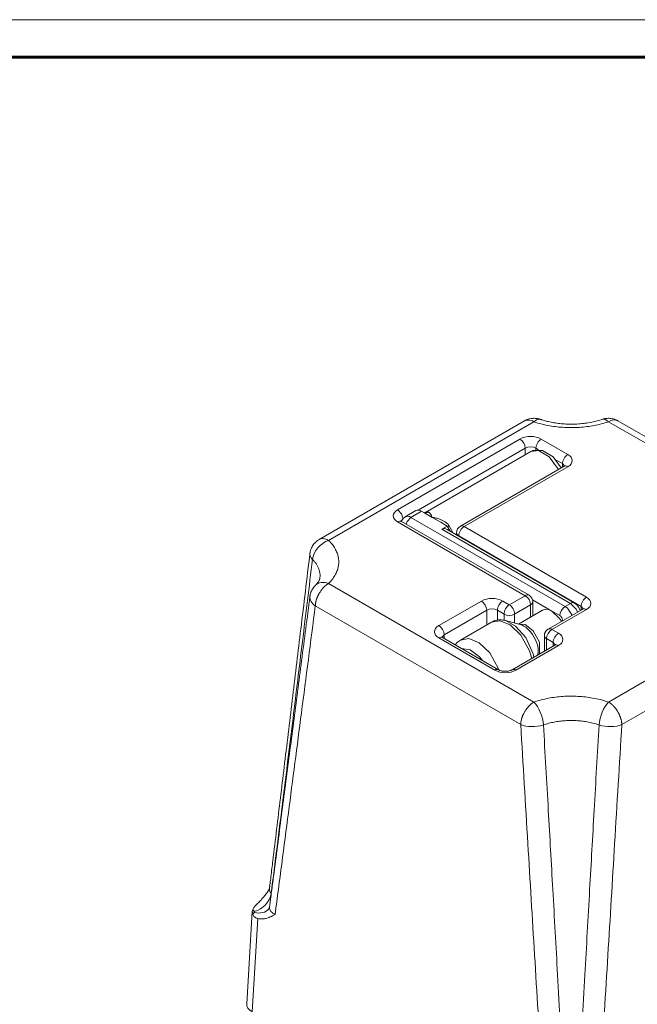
# Model space of a CAD drawing. Header units: millimetres. Extents: x 0 to 594, y 0 to 420.
# Tile 20 of 21: x 429 to 511, y 289 to 420. Entities that reach past the tile are written whole.
import ezdxf

# ---------------------------------------------------------------- set-up
doc = ezdxf.new("R2010")
doc.units = ezdxf.units.MM
doc.linetypes.add('K5LT_BASIC', pattern=[0])
doc.linetypes.add('K5LT_THIN', pattern=[0])
doc.layers.add('Системный слой (1)', color=251, linetype='Continuous', true_color=0x6c6c6c)

# ---------------------------------------------------------------- blocks, each defined once
blk = doc.blocks.new('U48')
at = {"layer": 'Системный слой (1)', "color": 7, "linetype": 'K5LT_THIN', "lineweight": 18, "true_color": 0xffffff}
for p, q in [((468.92, 350.99), (468.74, 350.91)), ((468.74, 350.91), (468.74, 350.91)), ((469.32, 351.02), (468.92, 350.99)), ((469.76, 350.9), (469.32, 351.02)), ((469.99, 350.78), (469.76, 350.9))]:
    blk.add_line(p, q, dxfattribs=at)
blk = doc.blocks.new('U51')
at = {"layer": 'Системный слой (1)', "color": 7, "linetype": 'K5LT_THIN', "lineweight": 18, "true_color": 0xffffff}
for p, q in [((507.21, 366.55), (507.53, 366.7)), ((507.53, 366.7), (507.97, 366.79)), ((507.97, 366.79), (508.35, 366.73)), ((508.35, 366.73), (508.46, 366.67)), ((508.46, 366.67), (508.46, 366.67))]:
    blk.add_line(p, q, dxfattribs=at)
blk = doc.blocks.new('U52')
at = {"layer": 'Системный слой (1)', "color": 7, "linetype": 'K5LT_THIN', "lineweight": 18, "true_color": 0xffffff}
for p, q in [((459.9, 301.71), (459.83, 301.43)), ((459.83, 301.43), (459.9, 301.05))]:
    blk.add_line(p, q, dxfattribs=at)
blk = doc.blocks.new('U87')
at = {"layer": 'Системный слой (1)', "color": 7, "linetype": 'K5LT_THIN', "lineweight": 18, "true_color": 0xffffff}
for p, q in [((496.04, 366.67), (496.23, 366.75)), ((496.04, 366.67), (496.04, 366.67)), ((496.23, 366.75), (496.63, 366.78)), ((496.63, 366.78), (497.08, 366.66)), ((497.08, 366.66), (497.29, 366.55))]:
    blk.add_line(p, q, dxfattribs=at)
blk = doc.blocks.new('U92')
at = {"layer": 'Системный слой (1)', "color": 7, "linetype": 'K5LT_THIN', "lineweight": 18, "true_color": 0xffffff}
for p, q in [((479.79, 353.53), (479.66, 353.28)), ((479.96, 353.75), (479.79, 353.53)), ((480.19, 353.92), (479.96, 353.75))]:
    blk.add_line(p, q, dxfattribs=at)
blk = doc.blocks.new('U93')
at = {"layer": 'Системный слой (1)', "color": 7, "linetype": 'K5LT_THIN', "lineweight": 18, "true_color": 0xffffff}
for p, q in [((484.89, 353.19), (483.77, 353.84)), ((485.77, 352.69), (484.89, 353.19))]:
    blk.add_line(p, q, dxfattribs=at)
blk = doc.blocks.new('U94')
at = {"layer": 'Системный слой (1)', "color": 7, "linetype": 'K5LT_THIN', "lineweight": 18, "true_color": 0xffffff}
for p, q in [((485.89, 352.45), (485.77, 352.69)), ((486.02, 352.22), (485.89, 352.45)), ((486.15, 351.99), (486.02, 352.22))]:
    blk.add_line(p, q, dxfattribs=at)
blk = doc.blocks.new('U95')
at = {"layer": 'Системный слой (1)', "color": 7, "linetype": 'K5LT_THIN', "lineweight": 18, "true_color": 0xffffff}
for p, q in [((482.64, 354.49), (482.35, 354.66)), ((483.77, 353.84), (482.64, 354.49))]:
    blk.add_line(p, q, dxfattribs=at)
blk = doc.blocks.new('U96')
at = {"layer": 'Системный слой (1)', "color": 7, "linetype": 'K5LT_THIN', "lineweight": 18, "true_color": 0xffffff}
for p, q in [((499.68, 341.39), (500.71, 340.4)), ((500.71, 340.4), (500.96, 340.02))]:
    blk.add_line(p, q, dxfattribs=at)
blk = doc.blocks.new('U97')
at = {"layer": 'Системный слой (1)', "color": 7, "linetype": 'K5LT_THIN', "lineweight": 18, "true_color": 0xffffff}
for p, q in [((497.15, 362.72), (496.86, 362.59)), ((498.44, 362.75), (497.15, 362.72)), ((499.84, 361.91), (498.44, 362.75)), ((500.92, 360.41), (499.84, 361.91))]:
    blk.add_line(p, q, dxfattribs=at)
blk = doc.blocks.new('U98')
at = {"layer": 'Системный слой (1)', "color": 7, "linetype": 'K5LT_THIN', "lineweight": 18, "true_color": 0xffffff}
for p, q in [((502.65, 342.46), (502.99, 342.2)), ((502.99, 342.2), (503.26, 341.85)), ((503.26, 341.85), (503.43, 341.45))]:
    blk.add_line(p, q, dxfattribs=at)
blk = doc.blocks.new('U99')
at = {"layer": 'Системный слой (1)', "color": 7, "linetype": 'K5LT_THIN', "lineweight": 18, "true_color": 0xffffff}
for p, q in [((486.83, 336.9), (487.03, 337.14)), ((487.03, 337.14), (487.27, 337.35)), ((487.27, 337.35), (487.53, 337.53))]:
    blk.add_line(p, q, dxfattribs=at)
blk = doc.blocks.new('U123')
at = {"layer": 'Системный слой (1)', "color": 7, "linetype": 'K5LT_THIN', "lineweight": 18, "true_color": 0xffffff}
for p, q in [((479.17, 354.86), (479.67, 354.33)), ((479.67, 354.33), (479.88, 353.66))]:
    blk.add_line(p, q, dxfattribs=at)
blk = doc.blocks.new('U125')
at = {"layer": 'Системный слой (1)', "color": 7, "linetype": 'K5LT_THIN', "lineweight": 18, "true_color": 0xffffff}
for p, q in [((487.53, 337.53), (488.64, 337.72)), ((488.64, 337.72), (490, 337.17)), ((490, 337.17), (491.43, 335.82)), ((491.43, 335.82), (492.59, 333.72)), ((492.59, 333.72), (492.65, 333.54))]:
    blk.add_line(p, q, dxfattribs=at)
blk = doc.blocks.new('U126')
at = {"layer": 'Системный слой (1)', "color": 7, "linetype": 'K5LT_THIN', "lineweight": 18, "true_color": 0xffffff}
for p, q in [((493.5, 340.11), (494.86, 339.39)), ((494.86, 339.39), (496.23, 337.87)), ((496.23, 337.87), (497.2, 335.7)), ((497.2, 335.7), (497.29, 335.25))]:
    blk.add_line(p, q, dxfattribs=at)
blk = doc.blocks.new('U127')
at = {"layer": 'Системный слой (1)', "color": 7, "linetype": 'K5LT_THIN', "lineweight": 18, "true_color": 0xffffff}
for p, q in [((491.65, 339.91), (492.77, 340.1)), ((492.77, 340.1), (494.12, 339.55)), ((494.12, 339.55), (495.55, 338.2)), ((495.55, 338.2), (496.71, 336.1)), ((496.71, 336.1), (496.99, 335.08))]:
    blk.add_line(p, q, dxfattribs=at)
blk = doc.blocks.new('U128')
at = {"layer": 'Системный слой (1)', "color": 7, "linetype": 'K5LT_THIN', "lineweight": 18, "true_color": 0xffffff}
for p, q in [((502.15, 342.41), (502.9, 341.62)), ((502.9, 341.62), (503.08, 341.24))]:
    blk.add_line(p, q, dxfattribs=at)
blk = doc.blocks.new('U129')
at = {"layer": 'Системный слой (1)', "color": 7, "linetype": 'K5LT_THIN', "lineweight": 18, "true_color": 0xffffff}
for p, q in [((501.74, 341.79), (501.44, 342)), ((502.37, 340.84), (501.74, 341.79))]:
    blk.add_line(p, q, dxfattribs=at)
blk = doc.blocks.new('U130')
at = {"layer": 'Системный слой (1)', "color": 7, "linetype": 'K5LT_THIN', "lineweight": 18, "true_color": 0xffffff}
for p, q in [((495.24, 339.66), (496.14, 339.59)), ((496.14, 339.59), (497.19, 338.77)), ((497.19, 338.77), (498.01, 337.23)), ((498.01, 337.23), (498.04, 335.82)), ((498.04, 335.82), (497.96, 335.63))]:
    blk.add_line(p, q, dxfattribs=at)
blk = doc.blocks.new('U131')
at = {"layer": 'Системный слой (1)', "color": 7, "linetype": 'K5LT_THIN', "lineweight": 18, "true_color": 0xffffff}
for p, q in [((480.94, 353.84), (480.44, 353.31)), ((480.44, 353.31), (480.28, 352.93))]:
    blk.add_line(p, q, dxfattribs=at)
blk = doc.blocks.new('U132')
at = {"layer": 'Системный слой (1)', "color": 7, "linetype": 'K5LT_THIN', "lineweight": 18, "true_color": 0xffffff}
for p, q in [((482.94, 354.52), (482.79, 354.46)), ((483.1, 354.55), (482.94, 354.52)), ((483.26, 354.52), (483.1, 354.55))]:
    blk.add_line(p, q, dxfattribs=at)
blk = doc.blocks.new('U133')
at = {"layer": 'Системный слой (1)', "color": 7, "linetype": 'K5LT_THIN', "lineweight": 18, "true_color": 0xffffff}
for p, q in [((487.7, 336.4), (488.81, 336.22)), ((488.81, 336.22), (490.06, 335.28)), ((490.06, 335.28), (490.44, 334.81))]:
    blk.add_line(p, q, dxfattribs=at)
blk = doc.blocks.new('U134')
at = {"layer": 'Системный слой (1)', "color": 7, "linetype": 'K5LT_THIN', "lineweight": 18, "true_color": 0xffffff}
for p, q in [((497.9, 362.71), (496.86, 362.59)), ((499.3, 361.91), (497.9, 362.71)), ((500.56, 360.2), (499.3, 361.91))]:
    blk.add_line(p, q, dxfattribs=at)
blk = doc.blocks.new('U200')
at = {"color": 7, "linetype": 'K5LT_THIN', "lineweight": 18, "true_color": 0xffffff}
blk.add_line((0, 420), (594, 420), dxfattribs=at)
at = {"color": 143, "linetype": 'K5LT_BASIC', "lineweight": 60, "true_color": 0x33acca}
blk.add_line((20, 415), (589, 415), dxfattribs=at)

msp = doc.modelspace()

# ---------------------------------------------------------------- linework, layer by layer
at = {"layer": 'Системный слой (1)', "color": 7, "linetype": 'K5LT_THIN', "lineweight": 18, "true_color": 0xffffff}
for p, q in [((496.0439, 366.6749), (468.7351, 350.9081)), ((497.2938, 366.551), (469.9852, 350.7844)), ((534.518, 350.7844), (507.2094, 366.551)), ((508.4593, 366.6749), (508.4594, 366.6748)), ((535.7681, 350.9081), (508.4593, 366.6749)), ((495.433, 364.2519), (479.1695, 354.8622)), ((501.797, 362.2107), (498.2614, 364.2519)), ((496.1401, 363.0272), (481.8944, 354.8024)), ((496.865, 362.5882), (482.7811, 354.4568)), ((496.1401, 362.1697), (496.1401, 363.0272)), ((497.5543, 362.8214), (497.5543, 363.0272)), ((497.8812, 362.8385), (497.5543, 363.0272)), ((501.0899, 360.9859), (500.2578, 361.4663)), ((487.5084, 352.6664), (501.297, 360.6272)), ((488.0084, 352.6169), (501.797, 360.5777)), ((501.0899, 360.9859), (501.3687, 360.6742)), ((501.0899, 360.5077), (501.0899, 360.9859)), ((481.6015, 354.7324), (480.1873, 353.9159)), ((479.5978, 353.3257), (479.8482, 353.6204)), ((482.3515, 354.6581), (480.9373, 353.8416)), ((501.4434, 342.0024), (480.9373, 353.8416)), ((479.1695, 353.2292), (496.1401, 343.4313)), ((479.6695, 353.2788), (496.6401, 343.4808)), ((484.895, 353.1896), (484.8949, 353.1897)), ((485.0586, 352.2787), (485.7657, 352.6869)), ((502.1505, 342.4107), (485.0586, 352.2787)), ((502.6505, 342.4602), (485.7478, 352.219)), ((486.0284, 352.7167), (485.805, 352.5958)), ((486.5448, 351.7588), (486.0284, 352.7167)), ((504.2718, 343.2271), (488.0084, 352.6169)), ((487.0084, 351.4912), (487.0084, 351.8004)), ((487.3013, 351.3221), (487.3013, 351.3921)), ((503.5647, 342.0024), (487.3013, 351.3921)), ((468.8251, 345.7672), (468.8251, 345.7671)), ((469.9852, 345.0596), (497.2938, 329.293)), ((507.2094, 329.293), (534.518, 345.0596)), ((496.1401, 343.4313), (494.0188, 342.2065)), ((468.2185, 342.0696), (495.5271, 326.303)), ((490.3065, 342.7168), (484.6496, 339.4509)), ((494.0188, 342.2065), (493.1349, 342.7168)), ((496.8472, 342.2065), (494.7259, 340.9818)), ((496.8472, 340.6025), (496.8472, 342.2065)), ((499.6756, 341.39), (497.106, 342.8736)), ((497.1401, 340.7716), (497.1401, 342.6148)), ((499.1756, 338.9901), (503.7718, 341.6437)), ((502.1505, 342.4107), (501.4434, 342.0024)), ((503.5647, 341.5241), (503.5647, 342.0024)), ((503.5647, 342.0024), (503.8436, 341.6906)), ((508.9761, 326.303), (536.2847, 342.0696)), ((491.0136, 341.4921), (485.3567, 338.2261)), ((491.0136, 339.5439), (491.0136, 341.4921)), ((492.4278, 340.1809), (492.4278, 341.4921)), ((493.3117, 340.9818), (492.4278, 341.4921)), ((493.3117, 340.1561), (493.3117, 340.9818)), ((494.7259, 339.7931), (494.7259, 340.9818)), ((495.2213, 339.6638), (498.4256, 341.5139)), ((499.6756, 338.9405), (504.2718, 341.5942)), ((500.7363, 340.7777), (499.6756, 341.39)), ((487.5261, 337.5304), (491.6474, 339.9099)), ((495.4566, 339.6024), (493.496, 340.1141)), ((495.4566, 339.6024), (495.4565, 339.6024)), ((501.0899, 340.0952), (501.0899, 340.1653)), ((501.1531, 340.1318), (501.0899, 340.1653)), ((484.6496, 337.8179), (492.0742, 333.5313)), ((485.0779, 337.9143), (485.3567, 338.2261)), ((485.1496, 337.8674), (492.5742, 333.5808)), ((485.3567, 337.7478), (485.3567, 338.2261)), ((498.6756, 336.0478), (498.6756, 338.124)), ((499.8524, 337.2055), (498.9685, 337.7158)), ((498.9685, 336.2169), (498.9685, 337.7158)), ((500.5595, 338.4302), (499.6756, 338.9405)), ((494.4027, 333.5808), (500.0595, 336.8468)), ((494.9027, 333.5313), (500.5595, 336.7972)), ((499.8524, 336.7272), (499.8524, 337.2055)), ((499.8524, 337.2055), (500.1312, 336.8937)), ((497.7857, 335.5681), (497.7746, 335.5276)), ((497.7857, 335.5681), (497.7857, 335.5681)), ((462.0509, 304.3302), (462.0525, 304.3326)), ((462.3612, 303.8255), (462.3496, 303.8404)), ((459.0936, 289.1845), (459.8344, 301.432)), ((462.0469, 301.8092), (462.0469, 301.8092)), ((459.8241, 288.1142), (460.5735, 300.5037))]:
    msp.add_line(p, q, dxfattribs=at)
for centre, start, end in [((488.0084, 351.8004), 120, 180), ((496.1401, 342.6148), 0, 60), ((499.6756, 338.124), 120, 180)]:
    msp.add_arc(centre, 1, start, end, dxfattribs=at)
for centre, major_axis, ratio, start_param, end_param in [((497.2938, 364.5098), (0.8028, 2.3676), 0.41351148, 6.28134036, 6.97003349), ((507.2094, 364.5098), (-0.8028, 2.3676), 0.41351148, 5.59633712, 6.28503026), ((496.8472, 363.4354), (-2, 0), 0.57735027, 3.92699082, 5.49778714), ((495.433, 363.4354), (-0.5, 0.866), 0.57735027, 3.92699082, 5.49778714), ((498.2614, 363.4354), (0.5, 0.866), 0.57735027, 0.78539816, 2.35619449), ((496.8472, 362.6189), (-1, 0), 0.57735027, 3.92699082, 5.49778714), ((501.797, 361.3942), (0.5, 0.866), 0.57735027, 0.78539816, 2.35619449), ((500.3827, 361.3942), (2, 0), 0.57735027, 5.49778714, 7.06858347), ((501.797, 359.7612), (-0.5, 0.866), 0.57735027, 5.49778714, 6.28318531), ((480.5838, 354.0457), (-2, 0), 0.57735027, 5.49778714, 7.06858347), ((482.3515, 353.4334), (-0.75, 1.299), 0.57735027, 5.49778714, 6.28318531), ((480.9373, 352.6169), (-0.75, 1.299), 0.57735027, 5.49778714, 6.28318531), ((482.9506, 355.4377), (-0.258, -0.9661), 0.90035581, 0.00243692, 0.64206925), ((479.1695, 352.4127), (0.5, 0.866), 0.57735027, 0, 0.78539816), ((485.7044, 351.0893), (-0.628, 1.1991), 0.60288476, 5.52259756, 6.30799573), ((488.0084, 351.8004), (0.5, 0.866), 0.57735027, 0.78539816, 2.35619449), ((488.0084, 351.8004), (-0.5, 0.866), 0.57735027, 5.49778714, 6.28318531), ((488.0084, 351.8004), (-1, 0), 0.57735027, 0, 0.78539816), ((469.9852, 348.7432), (-1.7525, -1.7829), 0.70404184, 4.09085794, 5.54753798), ((469.9852, 348.7432), (-2.4821, 0.299), 0.53089498, 6.28103291, 6.88042107), ((469.9852, 343.0184), (-1.7525, 1.7829), 0.70404184, 5.33392002, 6.27419421), ((469.9852, 343.0184), (2.4792, -0.3217), 0.61627279, 3.14828923, 4.00221947), ((491.7207, 341.9003), (-2, 0), 0.57735027, 3.92699082, 5.49778714), ((496.1401, 342.6148), (0.5, 0.866), 0.57735027, 0, 0.78539816), ((496.1401, 342.6148), (-0.5, 0.866), 0.57735027, 3.92699082, 5.49778714), ((504.2718, 342.4107), (0.5, 0.866), 0.57735027, 0.78539816, 2.35619449), ((502.8576, 342.4107), (2, 0), 0.57735027, 5.49778714, 7.06858347), ((490.3065, 341.9003), (-0.5, 0.866), 0.57735027, 3.92699082, 5.49778714), ((491.7207, 341.0838), (-1, 0), 0.57735027, 3.92699082, 5.49778714), ((493.1349, 341.9003), (0.5, 0.866), 0.57735027, 0.78539816, 2.35619449), ((494.0188, 341.39), (0.5, 0.866), 0.57735027, 0.78539816, 2.35619449), ((494.0188, 341.39), (0.5, -0.866), 0.57735027, 0.78539816, 2.35619449), ((496.1401, 342.6148), (1, 0), 0.57735027, 5.49778714, 6.28318531), ((499.6756, 339.3488), (1.25, -2.1651), 0.57735027, 2.35619449, 3.14159265), ((501.4434, 341.1859), (-0.5, -0.866), 0.57735027, 3.92699082, 5.49778714), ((502.1505, 341.5942), (0.5, 0.866), 0.57735027, 0, 0.78539816), ((504.2718, 340.7777), (-0.5, 0.866), 0.57735027, 5.49778714, 6.28318531), ((494.0188, 341.39), (1, 0), 0.57735027, 3.92699082, 5.49778714), ((500.7363, 340.3694), (0.25, -0.433), 0.57735027, 0.78539816, 2.35619449), ((486.0638, 338.6344), (-2, 0), 0.57735027, 5.49778714, 7.06858347), ((484.6496, 338.6344), (-0.5, 0.866), 0.57735027, 3.92699082, 5.49778714), ((495.9575, 337.2021), (1.3404, -2.3217), 0.57735027, 0.51797467, 2.62361798), ((499.6756, 338.124), (-0.5, 0.866), 0.57735027, 5.49778714, 6.28318531), ((484.6496, 337.0014), (0.5, 0.866), 0.57735027, 0, 0.78539816), ((499.6756, 338.124), (-1, 0), 0.57735027, 0, 0.78539816), ((499.6756, 338.124), (-0.5, -0.866), 0.57735027, 3.92699082, 5.49778714), ((500.5595, 337.6137), (0.5, 0.866), 0.57735027, 0.78539816, 2.35619449), ((499.1453, 337.6137), (2, 0), 0.57735027, 5.49778714, 7.06858347), ((500.5595, 335.9807), (-0.5, 0.866), 0.57735027, 5.49778714, 6.28318531), ((492.0742, 332.7148), (0.5, 0.866), 0.57735027, 0, 0.78539816), ((493.4885, 334.3477), (2, 0), 0.57735027, 3.92699082, 5.49778714), ((494.9027, 332.7148), (-0.5, 0.866), 0.57735027, 5.49778714, 6.28318531), ((497.2938, 327.2518), (-0.8028, 2.3676), 0.41351148, 4.13965707, 5.59633712), ((507.2094, 327.2518), (0.8028, 2.3676), 0.41351148, 0.68684819, 2.14352823), ((497.2938, 327.2518), (-2.4955, -0.15), 0.490835, 0.75513917, 2.06933703), ((507.2094, 327.2518), (2.4955, -0.15), 0.490835, 4.21384827, 5.52804614), ((460.0955, 303.474), (1.9514, 1.5627), 0.74111603, 4.17676333, 5.6320457), ((460.0955, 303.3719), (1.9514, -1.5627), 0.74111603, 5.24801463, 6.27183326), ((461.5951, 289.1342), (2.503, 0), 0.5766475, 3.10672852, 3.92638183)]:
    msp.add_ellipse(centre, major_axis=major_axis, ratio=ratio, start_param=start_param, end_param=end_param, dxfattribs=at)
for points, knots in [([(496.0439, 366.6749), (496.0618, 366.6852), (496.0799, 366.6954), (496.1162, 366.7152), (496.1345, 366.7248), (496.1713, 366.7437), (496.1899, 366.7529), (496.2425, 366.7783), (496.2768, 366.7939), (496.3763, 366.8364), (496.4418, 366.8612), (496.605, 366.9151), (496.7019, 366.9408), (496.8951, 366.9796), (496.9927, 366.9934), (497.178, 367.0087), (497.2674, 367.0113), (497.4411, 367.0068), (497.5231, 367.0006), (497.6586, 366.9836), (497.7138, 366.9749), (497.837, 366.951), (497.9016, 366.9357), (498.0099, 366.9054), (498.0544, 366.8917), (498.0966, 366.8773)], [0.3036782, 0.3036782, 0.3036782, 0.3036782, 0.76245406, 0.76245406, 1.22122991, 1.22122991, 1.68000576, 1.68000576, 2.51514647, 2.51514647, 4.07560305, 4.07560305, 6.30930372, 6.30930372, 8.44556867, 8.44556867, 10.44991138, 10.44991138, 12.25915369, 12.25915369, 13.50077044, 13.50077044, 14.99175681, 14.99175681, 16, 16, 16, 16]), ([(497.2938, 366.551), (497.6407, 366.4334), (498.3282, 366.232), (499.36, 366.0136), (500.3624, 365.8688), (501.3517, 365.7865), (502.357, 365.763), (503.3578, 365.7988), (504.3423, 365.893), (505.3101, 366.0451), (506.2726, 366.2594), (506.8973, 366.4452), (507.2094, 366.551)], [0, 0, 0, 0, 1.50865904, 2.88637321, 4.11537518, 5.37974728, 6.63024573, 7.88468886, 9.13606339, 10.36846926, 11.64237216, 13, 13, 13, 13]), ([(498.0966, 366.8773), (498.0972, 366.8772), (498.0978, 366.877), (498.0991, 366.8765), (498.0999, 366.8762), (498.1021, 366.8755), (498.1036, 366.875), (498.1079, 366.8735), (498.1108, 366.8726), (498.1194, 366.8697), (498.1251, 366.8677), (498.1421, 366.862), (498.1535, 366.8582), (498.1874, 366.847), (498.21, 366.8396), (498.2776, 366.8177), (498.3228, 366.8034), (498.4584, 366.7615), (498.5497, 366.7345), (498.8249, 366.6572), (499.0122, 366.6095), (499.4445, 366.5106), (499.6919, 366.4617), (500.2007, 366.3768), (500.4625, 366.3409), (501.0034, 366.2828), (501.2828, 366.2611), (501.8129, 366.2358), (502.0631, 366.2304), (502.6248, 366.2328), (502.9361, 366.2442), (503.5218, 366.2848), (503.7966, 366.312), (504.3735, 366.3864), (504.6746, 366.4359), (505.2244, 366.546), (505.4749, 366.6044), (505.955, 366.7327), (506.1848, 366.8021), (506.4066, 366.8774)], [0, 0, 0, 0, 0.0047619, 0.0047619, 0.01107114, 0.01107114, 0.02317382, 0.02317382, 0.04686342, 0.04686342, 0.09372685, 0.09372685, 0.18693792, 0.18693792, 0.37129597, 0.37129597, 0.73588393, 0.73588393, 1.45680365, 1.45680365, 2.88213028, 2.88213028, 4.68235842, 4.68235842, 6.52145964, 6.52145964, 8.43951776, 8.43951776, 10.14033374, 10.14033374, 12.25805378, 12.25805378, 14.15759625, 14.15759625, 16.30260576, 16.30260576, 18.17439273, 18.17439273, 20, 20, 20, 20]), ([(508.4592, 366.675), (508.4413, 366.6853), (508.4233, 366.6954), (508.387, 366.7151), (508.3688, 366.7248), (508.3321, 366.7436), (508.3136, 366.7528), (508.2611, 366.7781), (508.2269, 366.7936), (508.1278, 366.8361), (508.0624, 366.8608), (507.8994, 366.9148), (507.8025, 366.9405), (507.6093, 366.9795), (507.5117, 366.9933), (507.3263, 367.0087), (507.2369, 367.0113), (507.0631, 367.0068), (506.9811, 367.0006), (506.8452, 366.9837), (506.7897, 366.975), (506.6662, 366.951), (506.6016, 366.9357), (506.4933, 366.9054), (506.4489, 366.8917), (506.4066, 366.8774)], [0.3048702, 0.3048702, 0.3048702, 0.3048702, 0.76245406, 0.76245406, 1.22003791, 1.22003791, 1.67762176, 1.67762176, 2.51037847, 2.51037847, 4.06606704, 4.06606704, 6.30040963, 6.30040963, 8.43735995, 8.43735995, 10.44213685, 10.44213685, 12.25239402, 12.25239402, 13.50077044, 13.50077044, 14.99175681, 14.99175681, 16, 16, 16, 16]), ([(501.418, 360.7188), (501.4177, 360.7183), (501.4173, 360.7178), (501.4128, 360.7127), (501.4086, 360.7082), (501.3971, 360.6973), (501.3894, 360.6905), (501.37, 360.675), (501.3583, 360.6663), (501.3383, 360.6527), (501.3316, 360.6483), (501.3161, 360.6385), (501.3071, 360.6331), (501.2974, 360.6275), (501.2972, 360.6274), (501.297, 360.6272)], [0, 0, 0, 0, 1.4, 1.4, 2.78404211, 2.78404211, 4.18404211, 4.18404211, 5.58404211, 5.58404211, 6.2277727, 6.2277727, 6.98288686, 6.98288686, 7, 7, 7, 7]), ([(482.6365, 354.4936), (482.6376, 354.4929), (482.64, 354.4916), (482.6449, 354.4891), (482.6479, 354.4876), (482.6521, 354.4857), (482.6531, 354.4853), (482.6548, 354.4845), (482.6557, 354.4842), (482.6572, 354.4835), (482.6579, 354.4832), (482.6593, 354.4827), (482.6599, 354.4824), (482.6611, 354.4819), (482.6617, 354.4817), (482.6629, 354.4812), (482.6634, 354.481), (482.6649, 354.4804), (482.6659, 354.48), (482.669, 354.4789), (482.6711, 354.4781), (482.6793, 354.4754), (482.6853, 354.4735), (482.6926, 354.4715)], [0, 0, 0, 0, 2.8, 2.8, 5.6, 5.6, 6.33229943, 6.33229943, 6.95942332, 6.95942332, 7.47330501, 7.47330501, 7.89439308, 7.89439308, 8.31548114, 8.31548114, 8.64319132, 8.64319132, 9.29861168, 9.29861168, 10.56271207, 10.56271207, 14, 14, 14, 14]), ([(482.7991, 354.4566), (482.795, 354.4565), (482.7919, 354.4565), (482.7856, 354.4567), (482.7834, 354.4567), (482.778, 354.457), (482.7747, 354.4572), (482.7652, 354.458), (482.7579, 354.4587), (482.742, 354.4609), (482.7332, 354.4624), (482.7141, 354.4662), (482.7033, 354.4687), (482.6926, 354.4715)], [0, 0, 0, 0, 0.6, 0.6, 0.85698529, 0.85698529, 1.2, 1.2, 1.8, 1.8, 2.4, 2.4, 3, 3, 3, 3]), ([(483.7657, 353.8416), (483.7321, 353.9058), (483.6888, 354.0224), (483.6122, 354.1637), (483.546, 354.2725), (483.4837, 354.3562), (483.4218, 354.4234), (483.3625, 354.4728), (483.3097, 354.5053), (483.2781, 354.5196), (483.2649, 354.5248)], [0, 0, 0, 0, 2.11079632, 3.93282793, 5.46111293, 6.85349404, 8.10997128, 9.37794966, 10.34129256, 11, 11, 11, 11]), ([(486.0284, 352.7167), (485.9953, 352.7667), (485.9277, 352.8558), (485.8193, 352.9727), (485.7099, 353.0732), (485.592, 353.1676), (485.4617, 353.2588), (485.3129, 353.3497), (485.1456, 353.4386), (484.9569, 353.525), (484.7452, 353.6076), (484.5096, 353.6845), (484.2594, 353.7505), (484.0097, 353.8048), (483.8437, 353.828), (483.7657, 353.8416)], [0, 0, 0, 0, 1.022417, 1.93864252, 2.83200159, 3.70109124, 4.69132513, 5.75240131, 6.92315173, 8.2063085, 9.61650863, 11.1687285, 12.84891043, 14.47680272, 16, 16, 16, 16]), ([(479.6695, 353.2788), (479.6687, 353.2793), (479.6678, 353.2798), (479.6655, 353.2811), (479.6641, 353.282), (479.6626, 353.2828), (479.6625, 353.2828), (479.6598, 353.2845), (479.6571, 353.2861), (479.6496, 353.2906), (479.6449, 353.2935), (479.6323, 353.3015), (479.6248, 353.3065), (479.6124, 353.3151), (479.6073, 353.3187), (479.5935, 353.3289), (479.5856, 353.3351), (479.5724, 353.3462), (479.5671, 353.351), (479.5571, 353.3605), (479.5531, 353.3649), (479.549, 353.3696), (479.5487, 353.37), (479.5485, 353.3703)], [0, 0, 0, 0, 0.07741726, 0.07741726, 0.21011661, 0.21011661, 0.21289746, 0.21289746, 0.46450355, 0.46450355, 0.9290071, 0.9290071, 1.76124001, 1.76124001, 2.40756398, 2.40756398, 3.63708663, 3.63708663, 4.84701917, 4.84701917, 6.44701917, 6.44701917, 8, 8, 8, 8]), ([(468.735, 350.9081), (468.7115, 350.8945), (468.6883, 350.8806), (468.6081, 350.8308), (468.5518, 350.7925), (468.4088, 350.6866), (468.3246, 350.6153), (468.1677, 350.463), (468.096, 350.3839), (467.9665, 350.2214), (467.9066, 350.1359), (467.8032, 349.9671), (467.7588, 349.8843), (467.6814, 349.7178), (467.6486, 349.6363), (467.603, 349.5033), (467.5869, 349.4512), (467.5533, 349.3272), (467.5375, 349.2571), (467.5172, 349.144), (467.5108, 349.1021), (467.5046, 349.054), (467.5039, 349.0481), (467.5032, 349.0421)], [0.22373278, 0.22373278, 0.22373278, 0.22373278, 0.67119835, 0.67119835, 1.78986227, 1.78986227, 3.62188792, 3.62188792, 5.38043967, 5.38043967, 7.07748321, 7.07748321, 8.65592074, 8.65592074, 10.09500241, 10.09500241, 10.99807496, 10.99807496, 12.19845092, 12.19845092, 12.900622, 12.900622, 13, 13, 13, 13]), ([(469.9852, 345.0596), (470.1889, 345.2599), (470.5377, 345.6568), (470.9161, 346.2525), (471.1668, 346.8313), (471.3094, 347.4024), (471.3501, 347.9828), (471.288, 348.5607), (471.1248, 349.1292), (470.8615, 349.6877), (470.5373, 350.1731), (470.2285, 350.537), (470.0512, 350.7195), (469.9852, 350.7844)], [0, 0, 0, 0, 1.62467456, 3.10835206, 4.43188808, 5.79352597, 7.14020741, 8.49130448, 9.83904397, 11.16662251, 12.53622289, 13.47351083, 14, 14, 14, 14]), ([(462.1306, 304.5794), (462.1333, 304.6016), (462.136, 304.6239), (462.1441, 304.6912), (462.1496, 304.7363), (462.166, 304.8709), (462.1769, 304.9603), (462.2093, 305.2272), (462.2308, 305.4045), (462.2951, 305.9335), (462.3378, 306.2852), (462.4652, 307.3339), (462.5498, 308.031), (462.8022, 310.111), (462.9698, 311.4937), (463.4722, 315.6409), (463.8067, 318.4052), (464.4997, 324.1383), (464.8583, 327.1071), (465.5749, 333.0445), (465.9329, 336.0131), (466.6951, 342.3352), (467.0992, 345.6887), (467.5032, 349.0421)], [0.03974013, 0.03974013, 0.03974013, 0.03974013, 0.07716616, 0.07716616, 0.1531166, 0.1531166, 0.30372071, 0.30372071, 0.6023354, 0.6023354, 1.19437771, 1.19437771, 2.3680882, 2.3680882, 4.69643628, 4.69643628, 9.35145705, 9.35145705, 14.351453, 14.351453, 19.35144895, 19.35144895, 24.99997975, 24.99997975, 24.99997975, 24.99997975]), ([(462.3496, 303.8404), (462.872, 307.9641), (463.8436, 315.7223), (465.2245, 326.8792), (466.5366, 337.5555), (467.3979, 344.5989), (467.8436, 348.2493)], [0, 0, 0, 0, 1.95463264, 3.67286784, 5.27585781, 7, 7, 7, 7]), ([(468.8251, 345.7672), (468.8473, 345.9191), (468.8625, 346.2108), (468.8095, 346.6246), (468.6977, 347.006), (468.5361, 347.3616), (468.3305, 347.6925), (468.0985, 347.9873), (467.929, 348.1662), (467.8436, 348.2493)], [0, 0, 0, 0, 1.76008034, 3.36732461, 4.79590064, 6.23838903, 7.62940121, 8.87472353, 10, 10, 10, 10]), ([(468.2327, 344.8012), (468.2476, 344.8159), (468.2622, 344.8306), (468.2893, 344.8581), (468.3017, 344.871), (468.3189, 344.8891), (468.3239, 344.8944), (468.331, 344.9019), (468.333, 344.904), (468.3371, 344.9084), (468.3391, 344.9106), (468.3428, 344.9145), (468.3444, 344.9163), (468.3491, 344.9214), (468.3521, 344.9247), (468.3611, 344.9345), (468.367, 344.941), (468.3843, 344.9602), (468.3955, 344.9729), (468.4283, 345.0106), (468.4491, 345.0355), (468.5082, 345.1084), (468.5435, 345.1555), (468.6107, 345.2518), (468.6415, 345.3007), (468.6935, 345.3913), (468.7151, 345.4332), (468.7509, 345.5106), (468.7654, 345.5464), (468.7891, 345.6127), (468.7984, 345.6436), (468.8144, 345.7055), (468.8187, 345.7355), (468.8251, 345.7672), (468.8251, 345.7672), (468.8251, 345.7672)], [0, 0, 0, 0, 0.72148837, 0.72148837, 1.3632205, 1.3632205, 1.62891625, 1.62891625, 1.738922, 1.738922, 1.84892776, 1.84892776, 1.93797884, 1.93797884, 2.10560383, 2.10560383, 2.43561534, 2.43561534, 3.08516154, 3.08516154, 4.38425393, 4.38425393, 6.96148539, 6.96148539, 9.87754031, 9.87754031, 12.66846735, 12.66846735, 15.36417628, 15.36417628, 17.97098101, 17.97098101, 20.99798208, 20.99798208, 21, 21, 21, 21]), ([(468.2327, 344.8012), (468.1594, 344.7292), (468.0905, 344.6525), (467.9619, 344.4905), (467.9025, 344.4051), (467.7943, 344.227), (467.7457, 344.1343), (467.6605, 343.9439), (467.624, 343.8462), (467.5637, 343.6482), (467.5398, 343.5478), (467.5162, 343.4122), (467.511, 343.3779), (467.5063, 343.3423), (467.5061, 343.3412), (467.506, 343.3401)], [0, 0, 0, 0, 2.96946565, 2.96946565, 5.97032334, 5.97032334, 8.98595132, 8.98595132, 11.99244799, 11.99244799, 14.96480533, 14.96480533, 15.96740305, 15.96740305, 16, 16, 16, 16]), ([(468.2185, 342.0696), (468.2189, 342.0836), (468.22, 342.1117), (468.2223, 342.1544), (468.2255, 342.1976), (468.2305, 342.2561), (468.2362, 342.3065), (468.242, 342.3512), (468.2463, 342.381), (468.2519, 342.4199), (468.2595, 342.4652), (468.2677, 342.5108), (468.2768, 342.5567), (468.2865, 342.603), (468.297, 342.6495), (468.3082, 342.6963), (468.3202, 342.7434), (468.333, 342.7906), (468.3462, 342.8381), (468.3606, 342.8851), (468.3751, 342.932), (468.3874, 342.9687), (468.3973, 342.9996), (468.408, 343.0296), (468.4218, 343.0687), (468.4379, 343.1123), (468.4542, 343.1552), (468.4707, 343.1969), (468.4872, 343.2379), (468.504, 343.2773), (468.5205, 343.3161), (468.5374, 343.3537), (468.5542, 343.3908), (468.5712, 343.4272), (468.5884, 343.4632), (468.6061, 343.4993), (468.6246, 343.5362), (468.6443, 343.5745), (468.6653, 343.6144), (468.6888, 343.6578), (468.746, 343.7607), (468.8353, 343.9087), (468.9303, 344.0486), (468.9893, 344.13), (469.0118, 344.1603), (469.0374, 344.1943), (469.0621, 344.2264), (469.0908, 344.2627), (469.1152, 344.2931), (469.1399, 344.3231), (469.1647, 344.3528), (469.1898, 344.3821), (469.2149, 344.411), (469.2404, 344.4396), (469.266, 344.4679), (469.2918, 344.4958), (469.3179, 344.5232), (469.344, 344.5504), (469.3703, 344.5772), (469.3969, 344.6037), (469.4879, 344.6924), (469.5916, 344.7837), (469.6976, 344.8666), (469.7375, 344.8966), (469.7679, 344.9187), (469.7984, 344.9404), (469.8292, 344.9616), (469.8601, 344.9824), (469.8912, 345.0026), (469.9329, 345.0288), (469.9643, 345.0475), (469.9852, 345.0596)], [0, 0, 0, 0, 0.94643591, 1.89805432, 2.8539756, 3.81413664, 5.73739015, 6.13884487, 6.69886172, 7.660394, 8.62173335, 9.58480447, 10.5497428, 11.51814918, 12.48815824, 13.4608927, 14.43522699, 15.41248085, 16.391018, 17.36396463, 18.32970493, 19.27967224, 19.63168356, 20.22125215, 21.13787633, 22.03791551, 22.91275076, 23.77906904, 24.61827382, 25.43923026, 26.23310302, 27.01798509, 27.78505985, 28.54340049, 29.29304003, 30.04271566, 30.81841288, 31.62026115, 32.47497783, 33.35632674, 34.40096831, 39.09459841, 43.07562623, 43.95589461, 44.80941749, 45.22330186, 46.3837786, 47.131501, 47.87911673, 48.62621312, 49.37290621, 50.11919314, 50.86538843, 51.6114929, 52.35769875, 53.10399467, 53.85026092, 54.59715483, 55.34488647, 56.09488196, 56.84619835, 63.00363632, 64.60013324, 65.40884271, 66.2191821, 67.03481518, 67.85396049, 68.67851135, 69.50487257, 70.3349011, 72, 72, 72, 72]), ([(462.1296, 302.0587), (462.1309, 302.0692), (462.1323, 302.0796), (462.1366, 302.1121), (462.1395, 302.1341), (462.1481, 302.1998), (462.1538, 302.2435), (462.1709, 302.3739), (462.1823, 302.4606), (462.2162, 302.7192), (462.2387, 302.8912), (462.306, 303.4042), (462.3507, 303.7453), (462.484, 304.763), (462.5726, 305.4396), (462.8381, 307.4689), (463.0149, 308.8217), (463.5436, 312.8697), (463.8951, 315.5653), (464.6051, 321.0154), (464.9636, 323.7701), (465.6801, 329.2798), (466.0381, 332.0348), (466.7662, 337.6399), (467.1362, 340.49), (467.506, 343.3401)], [0.02148398, 0.02148398, 0.02148398, 0.02148398, 0.04047978, 0.04047978, 0.08047962, 0.08047962, 0.15983938, 0.15983938, 0.31727907, 0.31727907, 0.62959878, 0.62959878, 1.24911885, 1.24911885, 2.47792031, 2.47792031, 4.93435664, 4.93435664, 9.82791852, 9.82791852, 14.82789853, 14.82789853, 19.82787853, 19.82787853, 24.99990002, 24.99990002, 24.99990002, 24.99990002]), ([(462.8784, 301.0648), (463.4674, 305.5568), (464.633, 314.4822), (466.4117, 328.1513), (467.6031, 337.3273), (468.2185, 342.0696)], [0, 0, 0, 0, 1.97295158, 3.91885475, 6, 6, 6, 6]), ([(503.8929, 341.7353), (503.8926, 341.7348), (503.8921, 341.7342), (503.8876, 341.7291), (503.8835, 341.7247), (503.872, 341.7138), (503.8643, 341.707), (503.8449, 341.6914), (503.8332, 341.6828), (503.8132, 341.6692), (503.8065, 341.6648), (503.7909, 341.655), (503.782, 341.6496), (503.7723, 341.6439), (503.772, 341.6438), (503.7718, 341.6437)], [0, 0, 0, 0, 1.4, 1.4, 2.78404211, 2.78404211, 4.18404211, 4.18404211, 5.58404211, 5.58404211, 6.2277727, 6.2277727, 6.98288686, 6.98288686, 7, 7, 7, 7]), ([(491.6474, 339.9099), (491.7171, 339.9501), (491.789, 339.9864), (491.9369, 340.0511), (492.0128, 340.0794), (492.1685, 340.1279), (492.2483, 340.148), (492.4116, 340.18), (492.4952, 340.1916), (492.6663, 340.2063), (492.7538, 340.209), (492.9325, 340.2055), (493.0238, 340.1988), (493.2103, 340.1758), (493.3054, 340.159), (493.4321, 340.1302), (493.4641, 340.1224), (493.496, 340.1141)], [0, 0, 0, 0, 1.78754432, 1.78754432, 3.58463304, 3.58463304, 5.40714882, 5.40714882, 7.27333573, 7.27333573, 9.20051233, 9.20051233, 11.20258368, 11.20258368, 13.2934196, 13.2934196, 14, 14, 14, 14]), ([(485.1496, 337.8674), (485.1488, 337.8679), (485.1479, 337.8684), (485.1455, 337.8698), (485.1441, 337.8706), (485.1399, 337.8731), (485.1372, 337.8747), (485.1297, 337.8792), (485.125, 337.8821), (485.1124, 337.8901), (485.1049, 337.8951), (485.0924, 337.9037), (485.0873, 337.9073), (485.0736, 337.9175), (485.0657, 337.9237), (485.0525, 337.9348), (485.0471, 337.9397), (485.0372, 337.9492), (485.0332, 337.9535), (485.0291, 337.9582), (485.0288, 337.9586), (485.0286, 337.9589)], [0, 0, 0, 0, 0.07741726, 0.07741726, 0.21289746, 0.21289746, 0.46450355, 0.46450355, 0.9290071, 0.9290071, 1.76124001, 1.76124001, 2.40756398, 2.40756398, 3.63708663, 3.63708663, 4.84701917, 4.84701917, 6.44701917, 6.44701917, 8, 8, 8, 8]), ([(500.1806, 336.9384), (500.1802, 336.9379), (500.1798, 336.9373), (500.1753, 336.9322), (500.1712, 336.9278), (500.1597, 336.9168), (500.152, 336.91), (500.1326, 336.8945), (500.1209, 336.8859), (500.1009, 336.8723), (500.0942, 336.8679), (500.0786, 336.8581), (500.0697, 336.8526), (500.06, 336.847), (500.0597, 336.8469), (500.0595, 336.8468)], [0, 0, 0, 0, 1.4, 1.4, 2.78404211, 2.78404211, 4.18404211, 4.18404211, 5.58404211, 5.58404211, 6.2277727, 6.2277727, 6.98288686, 6.98288686, 7, 7, 7, 7]), ([(494.4027, 333.5808), (494.4018, 333.5803), (494.4009, 333.5798), (494.3985, 333.5784), (494.397, 333.5775), (494.3925, 333.575), (494.3896, 333.5734), (494.3811, 333.5687), (494.3754, 333.5656), (494.3591, 333.5571), (494.3481, 333.5515), (494.3159, 333.536), (494.2936, 333.526), (494.2435, 333.5053), (494.2155, 333.4947), (494.1472, 333.4713), (494.1058, 333.4587), (494.0187, 333.4359), (493.9732, 333.4256), (493.9, 333.4117), (493.8733, 333.4072), (493.7934, 333.3951), (493.739, 333.3888), (493.6457, 333.3813), (493.607, 333.3791), (493.5095, 333.3759), (493.4506, 333.3761), (493.3337, 333.3807), (493.2757, 333.3851), (493.1636, 333.3977), (493.1095, 333.4057), (493.016, 333.4231), (492.976, 333.4319), (492.8914, 333.453), (492.8474, 333.4657), (492.7912, 333.4844), (492.7766, 333.4895), (492.7253, 333.5082), (492.6907, 333.5225), (492.6275, 333.5517), (492.5993, 333.5663), (492.5742, 333.5808)], [0, 0, 0, 0, 0.03932622, 0.03932622, 0.10814711, 0.10814711, 0.23595732, 0.23595732, 0.47191465, 0.47191465, 0.89465707, 0.89465707, 1.66142453, 1.66142453, 2.5070649, 2.5070649, 3.62213105, 3.62213105, 4.7371972, 4.7371972, 5.35950458, 5.35950458, 6.57624234, 6.57624234, 7.42250351, 7.42250351, 8.70050571, 8.70050571, 9.97544883, 9.97544883, 11.21321091, 11.21321091, 12.18701159, 12.18701159, 13.35005814, 13.35005814, 13.77163779, 13.77163779, 14.87505855, 14.87505855, 16, 16, 16, 16]), ([(507.2094, 329.293), (506.8626, 329.4106), (506.175, 329.612), (505.1432, 329.8304), (504.1408, 329.9752), (503.1515, 330.0575), (502.1462, 330.081), (501.1454, 330.0452), (500.1609, 329.951), (499.1931, 329.7989), (498.2306, 329.5846), (497.6059, 329.3988), (497.2938, 329.293)], [0, 0, 0, 0, 1.50865904, 2.88637321, 4.11537518, 5.37974728, 6.63024573, 7.88468886, 9.13606339, 10.36846926, 11.64237216, 13, 13, 13, 13]), ([(497.2938, 329.293), (497.2089, 329.244), (497.1023, 329.1735), (496.979, 329.079), (496.9218, 329.0328), (496.8683, 328.9876), (496.8149, 328.9406), (496.7781, 328.9062), (496.7435, 328.8743), (496.712, 328.8434), (496.6675, 328.7994), (496.6235, 328.7539), (496.578, 328.7052), (496.5279, 328.6497), (496.4624, 328.574), (496.4033, 328.5017), (496.3439, 328.4252), (496.2635, 328.3178), (496.168, 328.1786), (496.0647, 328.0114), (495.972, 327.8475), (495.9012, 327.7072), (495.8514, 327.5995), (495.825, 327.5402), (495.7992, 327.4793), (495.774, 327.4176), (495.7505, 327.3556), (495.7337, 327.3123), (495.72, 327.2715), (495.7056, 327.2323), (495.6868, 327.1751), (495.6679, 327.1143), (495.6493, 327.0521), (495.632, 326.9891), (495.5819, 326.794), (495.5486, 326.6019), (495.5312, 326.3985), (495.5282, 326.3406), (495.5271, 326.303)], [0, 0, 0, 0, 3.65692819, 4.59549405, 5.3823533, 6.17131791, 6.96346606, 7.75658945, 7.84111409, 8.50430815, 9.20554529, 9.87041221, 10.54512494, 11.33952374, 12.24376255, 13.70081527, 14.25634154, 15.24936465, 17.84560486, 19.42292827, 21.24241123, 23.57726786, 24.22316578, 24.88789903, 25.57590111, 26.26812382, 26.95737246, 27.63972898, 27.72747261, 28.30463892, 28.95910111, 29.6317468, 30.33327004, 31.04689705, 31.74378707, 36.90034888, 37.61989397, 39, 39, 39, 39]), ([(508.9761, 326.303), (508.9757, 326.317), (508.9746, 326.3451), (508.9723, 326.3878), (508.9693, 326.4311), (508.9654, 326.4748), (508.9608, 326.5189), (508.9566, 326.5549), (508.9527, 326.5847), (508.9484, 326.6145), (508.9427, 326.6533), (508.9351, 326.6986), (508.927, 326.7442), (508.9118, 326.8209), (508.8944, 326.8985), (508.8743, 326.9767), (508.8617, 327.024), (508.8483, 327.0714), (508.834, 327.1185), (508.8193, 327.1653), (508.8073, 327.2021), (508.7969, 327.2328), (508.7868, 327.2631), (508.7728, 327.302), (508.7568, 327.3458), (508.7403, 327.3884), (508.7239, 327.4303), (508.7072, 327.4711), (508.6906, 327.5107), (508.674, 327.5494), (508.6572, 327.5871), (508.6404, 327.6242), (508.6179, 327.6725), (508.5945, 327.7208), (508.5729, 327.7639), (508.5601, 327.7888), (508.5466, 327.8149), (508.5293, 327.8478), (508.438, 328.0166), (508.3328, 328.1856), (508.2153, 328.3498), (508.1862, 328.3893), (508.1501, 328.4371), (508.1153, 328.482), (508.0736, 328.5336), (508.0237, 328.5941), (507.9671, 328.6594), (507.9119, 328.7197), (507.8769, 328.7567), (507.8507, 328.7838), (507.8244, 328.8107), (507.7977, 328.8371), (507.771, 328.8633), (507.7439, 328.8891), (507.7164, 328.9146), (507.6888, 328.9398), (507.661, 328.9647), (507.6328, 328.9892), (507.6045, 329.0136), (507.5657, 329.0455), (507.5301, 329.0746), (507.5002, 329.0972), (507.4805, 329.1127), (507.457, 329.1299), (507.4268, 329.1521), (507.3962, 329.1738), (507.3239, 329.2237), (507.2615, 329.2629), (507.2094, 329.293)], [0, 0, 0, 0, 0.90700076, 1.81896892, 2.73505908, 3.65521454, 4.57647722, 5.49833392, 5.88355434, 6.41974478, 7.34121547, 8.26249839, 9.18544037, 10.1101721, 12.90002069, 13.83375793, 14.7702934, 15.7080599, 16.64046892, 17.56596277, 18.47635357, 18.81369007, 19.37870169, 20.25713399, 21.1196696, 21.95804813, 22.78827098, 23.59251405, 24.37926688, 25.14005595, 25.89223489, 26.62734888, 27.35409183, 28.79093604, 29.53431265, 29.96163161, 30.3027505, 31.12185353, 31.96647873, 40.6579373, 41.81714168, 42.95050497, 43.33900078, 45.09067881, 46.07053209, 46.99754277, 49.43450573, 50.8913275, 51.60649728, 52.32227128, 53.0388474, 53.75759386, 54.47760517, 55.20177418, 55.92893569, 56.6605621, 57.39350085, 58.13192504, 58.87459945, 59.62489698, 61.14070573, 61.6717295, 61.90846181, 62.68347427, 63.46004948, 64.24169787, 65.02671127, 69, 69, 69, 69]), ([(498.2906, 280.6196), (497.984, 285.6287), (497.3793, 295.5761), (496.4596, 310.8032), (495.8446, 321.0221), (495.5271, 326.303)], [0, 0, 0, 0, 1.97295482, 3.91886446, 6, 6, 6, 6]), ([(505.9515, 326.2477), (505.6907, 326.3376), (505.1746, 326.491), (504.4018, 326.6566), (503.6534, 326.7659), (502.9159, 326.8278), (502.1666, 326.8451), (501.4209, 326.8177), (500.6873, 326.7461), (499.9639, 326.6304), (499.247, 326.4678), (498.782, 326.3271), (498.5517, 326.2477)], [0, 0, 0, 0, 1.5206325, 2.9027222, 4.1289935, 5.39206036, 6.64146504, 7.89314731, 9.14208177, 10.37375545, 11.65689232, 13, 13, 13, 13]), ([(501.121, 280.1502), (500.898, 284.4468), (500.4632, 292.5149), (499.8177, 304.0964), (499.1892, 315.1673), (498.7699, 322.4659), (498.5517, 326.2477)], [0, 0, 0, 0, 1.95463264, 3.67286784, 5.27585781, 7, 7, 7, 7]), ([(503.3822, 280.1502), (503.6052, 284.4468), (504.04, 292.5149), (504.6855, 304.0964), (505.314, 315.1673), (505.7333, 322.4659), (505.9515, 326.2477)], [0, 0, 0, 0, 1.95463517, 3.67287222, 5.27586113, 7, 7, 7, 7]), ([(506.2126, 280.6196), (506.5193, 285.6287), (507.1239, 295.5761), (508.0436, 310.8032), (508.6586, 321.0221), (508.9761, 326.303)], [0, 0, 0, 0, 1.97295158, 3.91885475, 6, 6, 6, 6]), ([(460.5735, 302.5437), (460.7341, 302.691), (461.0045, 302.9662), (461.3824, 303.4099), (461.7189, 303.8494), (461.9407, 304.1669), (462.0507, 304.3299)], [0, 0, 0, 0, 2.0688829, 3.57781985, 5.26090657, 7, 7, 7, 7]), ([(462.0525, 304.3326), (462.0563, 304.3384), (462.0599, 304.3446), (462.0698, 304.3633), (462.0761, 304.3763), (462.0886, 304.406), (462.095, 304.4231), (462.107, 304.461), (462.1127, 304.4814), (462.123, 304.5279), (462.1275, 304.5539), (462.1306, 304.5794)], [0, 0, 0, 0, 0.59768779, 0.59768779, 1.19470482, 1.19470482, 1.78380991, 1.78380991, 2.36854779, 2.36854779, 3, 3, 3, 3]), ([(462.1306, 304.5794), (462.1223, 304.5111), (462.1202, 304.3832), (462.1533, 304.2071), (462.2093, 304.0597), (462.2759, 303.94), (462.3256, 303.8707), (462.3496, 303.8404)], [0, 0, 0, 0, 2.09262272, 3.93351651, 5.54586764, 6.90136214, 8, 8, 8, 8]), ([(459.9004, 301.7147), (459.9256, 301.7761), (459.9873, 301.8944), (460.1089, 302.065), (460.244, 302.2218), (460.3963, 302.3784), (460.5099, 302.4854), (460.5735, 302.5437)], [0, 0, 0, 0, 1.87307608, 3.56519938, 5.03462766, 6.40382251, 8, 8, 8, 8]), ([(460.0955, 301.3306), (460.1027, 301.3396), (460.1125, 301.3572), (460.1164, 301.3837), (460.1112, 301.4089), (460.1019, 301.4248), (460.0955, 301.4327)], [0, 0, 0, 0, 1.96663193, 3.66979334, 5.25975919, 7, 7, 7, 7]), ([(460.5735, 300.5037), (460.6939, 300.478), (460.8815, 300.4532), (461.1748, 300.4487), (461.4167, 300.4728), (461.6823, 300.5276), (461.9419, 300.6059), (462.2399, 300.7271), (462.5556, 300.8843), (462.7689, 301.0031), (462.8784, 301.0648)], [0, 0, 0, 0, 1.4736153, 2.34679214, 3.80123644, 4.72181721, 6.05500832, 7.56669177, 9.22406547, 11, 11, 11, 11]), ([(462.1296, 302.0587), (462.1289, 302.0535), (462.1282, 302.0483), (462.126, 302.034), (462.1245, 302.0251), (462.1196, 301.9988), (462.1158, 301.9819), (462.1061, 301.9443), (462.0999, 301.9243), (462.0916, 301.901), (462.0896, 301.8958), (462.0862, 301.887), (462.0848, 301.8834), (462.0823, 301.8773), (462.0812, 301.8748), (462.0795, 301.8707), (462.0787, 301.869), (462.0775, 301.8662), (462.077, 301.865), (462.076, 301.8627), (462.0754, 301.8616), (462.0746, 301.8597), (462.0742, 301.8589), (462.0733, 301.8568), (462.0726, 301.8555), (462.0708, 301.8517), (462.0697, 301.8493), (462.0662, 301.8424), (462.064, 301.8381), (462.0579, 301.8267), (462.0543, 301.8207), (462.048, 301.8107), (462.046, 301.808), (462.0459, 301.8079), (462.0466, 301.8088), (462.0469, 301.8092)], [0, 0, 0, 0, 0.61702849, 0.61702849, 1.69682835, 1.69682835, 3.85642807, 3.85642807, 6.76481562, 6.76481562, 7.63163175, 7.63163175, 8.28935711, 8.28935711, 8.75796794, 8.75796794, 9.09183998, 9.09183998, 9.32971443, 9.32971443, 9.56758888, 9.56758888, 9.73228224, 9.73228224, 10.02507625, 10.02507625, 10.59236522, 10.59236522, 11.72694317, 11.72694317, 13.9594999, 13.9594999, 16.91376734, 16.91376734, 18, 18, 18, 18]), ([(462.8784, 301.0648), (462.7958, 301.1019), (462.6515, 301.1777), (462.4781, 301.3006), (462.3457, 301.4252), (462.2434, 301.5564), (462.1692, 301.6988), (462.13, 301.8389), (462.1208, 301.9601), (462.1258, 302.0299), (462.1296, 302.0587)], [0, 0, 0, 0, 1.76153857, 3.2967205, 4.67801132, 6.08591059, 7.54131451, 9.0291007, 10.18896127, 11, 11, 11, 11]), ([(459.9004, 301.0487), (459.9256, 300.9873), (459.9873, 300.8753), (460.1089, 300.737), (460.244, 300.6331), (460.3963, 300.5532), (460.5099, 300.5173), (460.5735, 300.5037)], [0, 0, 0, 0, 1.87307608, 3.56519938, 5.03462766, 6.40382251, 8, 8, 8, 8])]:
    msp.add_open_spline(points, degree=3, knots=knots, dxfattribs=at)
for points in [[(459.9004, 301.7147), (459.9568, 301.6188), (460.0219, 301.5246), (460.0955, 301.4327)], [(459.9004, 301.0487), (459.9568, 301.1446), (460.0219, 301.2388), (460.0955, 301.3306)]]:
    msp.add_open_spline(points, degree=3, dxfattribs=at)

# ---------------------------------------------------------------- block references
msp.add_blockref('U200', (0, 0))
at = {"layer": 'Системный слой (1)'}
for name in ['U87', 'U51', 'U97', 'U134', 'U123', 'U92', 'U131', 'U95', 'U132', 'U93', 'U94', 'U48', 'U129', 'U128', 'U98', 'U96', 'U127', 'U126', 'U130', 'U125', 'U99', 'U133', 'U52']:
    msp.add_blockref(name, (0, 0), dxfattribs=at)

doc.saveas('drawing.dxf')
